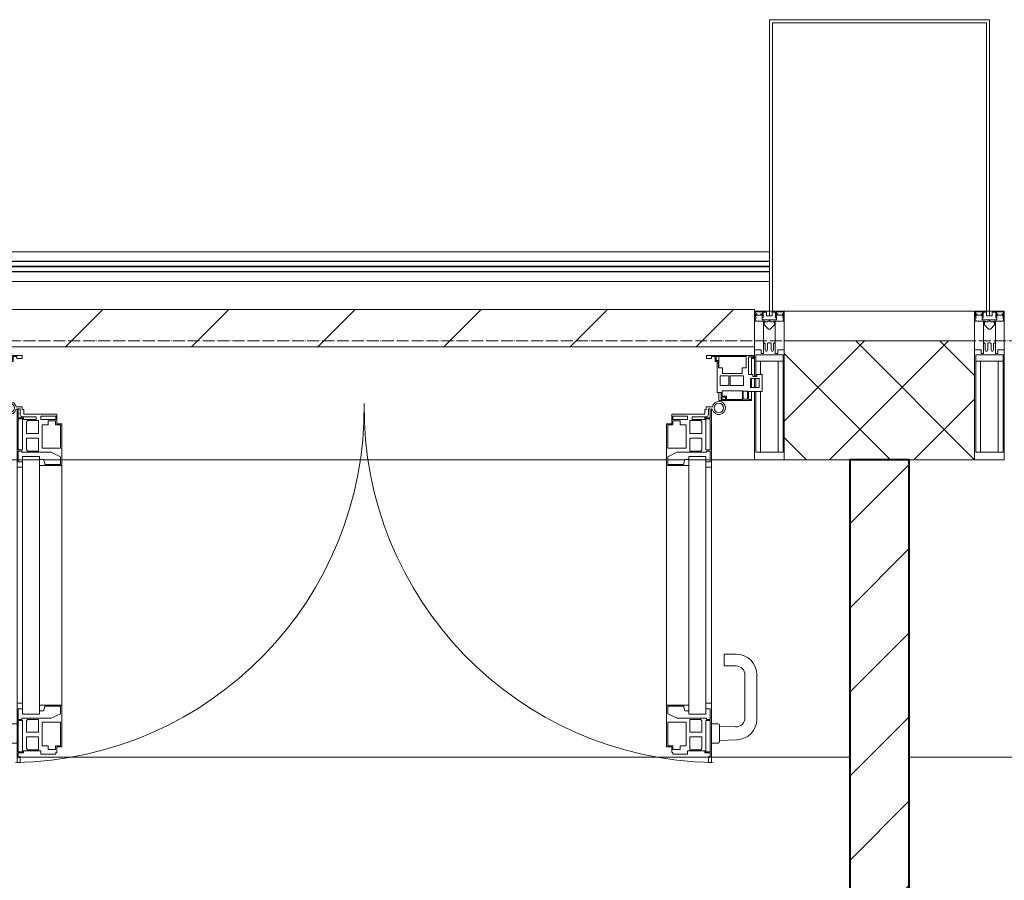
# Model space of a CAD drawing. Header units: millimetres. Extents: x 5617 to 183965, y 7718 to 172958.
# Tile 80 of 120: x 65479 to 67135, y 32193 to 33640. Entities that reach past the tile are written whole.
import ezdxf

# ---------------------------------------------------------------- set-up
doc = ezdxf.new("R2010")
doc.units = ezdxf.units.MM
doc.linetypes.add('ADSK_Линия сетки', pattern=[25, 20, -2.5, 0, -2.5])
for name, color, linetype, lineweight in [('Двери', 7, 'Continuous', 18), ('Импосты витража', 7, 'Continuous', 18), ('Колонны', 7, 'Continuous', 18), ('Ограждение', 7, 'Continuous', 18), ('Оси', 7, 'Continuous', 9), ('Панели витража', 7, 'Continuous', 18), ('Перекрытия', 7, 'Continuous', 18), ('Поручни', 7, 'Continuous', 18), ('Стены разрез', 7, 'Continuous', 40), ('Элементы узлов', 7, 'Continuous', 18)]:
    doc.layers.add(name, color=color, linetype=linetype, lineweight=lineweight)

# ---------------------------------------------------------------- blocks, each defined once
blk = doc.blocks.new('135_SLK_K4_AR_rvt-1-МКСС_К4_L05_18_600_')
at = {"layer": 'Стены разрез', "lineweight": 9, "true_color": 0xcccccc}
h = blk.add_hatch(dxfattribs=at)
h.set_pattern_fill('FP_3', color=254, style=0, pattern_type=2)
h.set_pattern_definition([(45, (0, 0), (-70.71068, 70.71068), [])])
h.paths.add_polyline_path([(117000, 29300), (117000, 32900), (116900, 32900), (116900, 29300)])
at = {"layer": 'Перекрытия', "color": 254, "true_color": 0xcccccc}
for p, q in [((116662.4, 32400), (115505.1, 32400)), ((116665.4, 32400), (116663.3, 32400)), ((116900, 32400), (116667.5, 32400)), ((120450, 32400), (117000, 32400))]:
    blk.add_line(p, q, dxfattribs=at)
at = {"layer": 'Стены разрез', "color": 254, "true_color": 0xcccccc}
for p, q in [((117000, 32900), (116900, 32900)), ((116900, 32900), (116900, 29400)), ((117000, 29300), (117000, 32900))]:
    blk.add_line(p, q, dxfattribs=at)
blk = doc.blocks.new('A_PAN_ALU_Door_Double - EXT_1_Double_EQ-7512148-МКСС_К4_L05_18_600_')
at = {"layer": 'Двери', "color": 254, "lineweight": 5, "true_color": 0xcccccc}
for p, q in [((-575.1, -160.7), (-585.4, -160.7)), ((-583.7, -164.2), (-583.7, -262.2)), ((-581.6, -179.2), (-581.6, -164.2)), ((-581.6, -164.2), (-578.6, -164.2)), ((-578.6, -164.2), (-578.6, -174.5)), ((-575.1, -165.6), (-575.1, -160.7)), ((575.1, -160.7), (585.4, -160.7)), ((575.1, -165.6), (575.1, -160.7)), ((581.6, -164.2), (578.6, -164.2)), ((578.6, -164.2), (578.6, -174.5)), ((581.6, -179.2), (581.6, -164.2)), ((583.7, -164.2), (583.7, -262.2)), ((-572.9, -179.2), (-581.6, -179.2)), ((-581.6, -233.4), (-581.6, -180.9)), ((-581.6, -180.9), (-574.6, -180.9)), ((-575.5, -177.5), (-551.3, -177.5)), ((-572.4, -165.6), (-575.1, -165.6)), ((-574.6, -180.9), (-574.6, -233.4)), ((-572.9, -182.2), (-572.9, -179.2)), ((-572.4, -173.3), (-572.4, -165.6)), ((-517.1, -173.3), (-572.4, -173.3)), ((-551.3, -177.5), (-551.3, -182.2)), ((-543.6, -182.2), (-543.6, -176.7)), ((-543.6, -176.7), (-518.6, -176.7)), ((-518.6, -176.7), (-518.6, -182.2)), ((-517.1, -189.3), (-517.1, -173.3)), ((517.1, -173.3), (572.4, -173.3)), ((517.1, -189.3), (517.1, -173.3)), ((518.6, -176.7), (518.6, -182.2)), ((543.6, -176.7), (518.6, -176.7)), ((543.6, -182.2), (543.6, -176.7)), ((551.3, -177.5), (551.3, -182.2)), ((575.5, -177.5), (551.3, -177.5)), ((572.4, -165.6), (575.1, -165.6)), ((572.4, -173.3), (572.4, -165.6)), ((572.9, -179.2), (581.6, -179.2)), ((572.9, -182.2), (572.9, -179.2)), ((574.6, -180.9), (574.6, -233.4)), ((581.6, -180.9), (574.6, -180.9)), ((581.6, -233.4), (581.6, -180.9)), ((-551.3, -182.2), (-572.9, -182.2)), ((-567.6, -186.7), (-566.1, -184)), ((-567.6, -205.7), (-567.6, -186.7)), ((-566.1, -184), (-547.7, -184)), ((-547.7, -184), (-547.7, -205.7)), ((-518.6, -182.2), (-543.6, -182.2)), ((-541.3, -230.6), (-541.3, -191)), ((-541.3, -191), (-531.2, -191)), ((-531.2, -191), (-531.2, -184.4)), ((-531.2, -184.4), (-518.8, -184.4)), ((-518.8, -184.4), (-518.8, -191)), ((-518.8, -191), (-510.6, -191)), ((-508.2, -189.3), (-517.1, -189.3)), ((-510.6, -191), (-510.6, -230.6)), ((-508.2, -259.2), (-508.2, -189.3)), ((508.2, -189.3), (517.1, -189.3)), ((508.2, -259.2), (508.2, -189.3)), ((510.6, -191), (510.6, -230.6)), ((518.8, -191), (510.6, -191)), ((518.6, -182.2), (543.6, -182.2)), ((518.8, -184.4), (518.8, -191)), ((531.2, -184.4), (518.8, -184.4)), ((531.2, -191), (531.2, -184.4)), ((541.3, -191), (531.2, -191)), ((541.3, -230.6), (541.3, -191)), ((547.7, -184), (547.7, -205.7)), ((566.1, -184), (547.7, -184)), ((551.3, -182.2), (572.9, -182.2)), ((567.6, -186.7), (566.1, -184)), ((567.6, -205.7), (567.6, -186.7)), ((-547.7, -205.7), (-567.6, -205.7)), ((-567.6, -232.6), (-567.6, -213.6)), ((-567.6, -213.6), (-547.7, -213.6)), ((-547.7, -213.6), (-547.7, -235.3)), ((547.7, -205.7), (567.6, -205.7)), ((567.6, -213.6), (547.7, -213.6)), ((547.7, -213.6), (547.7, -235.3)), ((567.6, -232.6), (567.6, -213.6)), ((-510.6, -230.6), (-541.3, -230.6)), ((510.6, -230.6), (541.3, -230.6)), ((-583.7, -244.2), (-583.7, -677.3)), ((-574.6, -233.4), (-581.6, -233.4)), ((-581.6, -253.1), (-581.6, -235.1)), ((-581.6, -235.1), (-575.4, -235.1)), ((-575.4, -235.1), (-575.4, -237.1)), ((-575.4, -237.1), (-526.4, -237.1)), ((-574.6, -244.2), (-546, -244.2)), ((-574.6, -244.2), (-574.6, -677.3)), ((-566.1, -235.3), (-567.6, -232.6)), ((-547.7, -235.3), (-566.1, -235.3)), ((-546, -677.3), (-546, -244.2)), ((-526.4, -237.1), (-510.6, -244.7)), ((-510.6, -244.7), (-510.6, -257.7)), ((526.4, -237.1), (510.6, -244.7)), ((510.6, -244.7), (510.6, -257.7)), ((575.4, -237.1), (526.4, -237.1)), ((546, -677.3), (546, -244.2)), ((574.6, -244.2), (546, -244.2)), ((547.7, -235.3), (566.1, -235.3)), ((566.1, -235.3), (567.6, -232.6)), ((574.6, -233.4), (581.6, -233.4)), ((574.6, -244.2), (574.6, -677.3)), ((575.4, -235.1), (575.4, -237.1)), ((581.6, -235.1), (575.4, -235.1)), ((581.6, -253.1), (581.6, -235.1)), ((583.7, -244.2), (583.7, -677.3)), ((-583.7, -262.2), (-574.6, -262.2)), ((-574.6, -253.1), (-581.6, -253.1)), ((-574.6, -262.2), (-574.6, -253.1)), ((-539.3, -249.6), (-546, -249.6)), ((-546, -249.6), (-546, -259.2)), ((-546, -259.2), (-508.2, -259.2)), ((-537.1, -255.7), (-539.3, -249.6)), ((-537.1, -257.7), (-537.1, -255.7)), ((-510.6, -257.7), (-537.1, -257.7)), ((-508.2, -662.3), (-508.2, -259.2)), ((546, -259.2), (508.2, -259.2)), ((508.2, -662.3), (508.2, -259.2)), ((510.6, -257.7), (537.1, -257.7)), ((537.1, -255.7), (539.3, -249.6)), ((537.1, -257.7), (537.1, -255.7)), ((539.3, -249.6), (546, -249.6)), ((546, -249.6), (546, -259.2)), ((574.6, -253.1), (581.6, -253.1)), ((574.6, -262.2), (574.6, -253.1)), ((583.7, -262.2), (574.6, -262.2)), ((-574.6, -659.3), (-583.7, -659.3)), ((-583.7, -659.3), (-583.7, -758.9)), ((-574.6, -659.3), (-583.7, -659.3)), ((-583.7, -659.3), (-583.7, -758.9)), ((-574.6, -668.4), (-574.6, -659.3)), ((-574.6, -668.4), (-574.6, -659.3)), ((574.6, -659.3), (583.7, -659.3)), ((574.6, -668.4), (574.6, -659.3)), ((574.6, -659.3), (583.7, -659.3)), ((574.6, -668.4), (574.6, -659.3)), ((583.7, -659.3), (583.7, -758.9)), ((583.7, -659.3), (583.7, -758.9)), ((-581.6, -686.5), (-581.6, -668.4)), ((-581.6, -668.4), (-574.6, -668.4)), ((-581.6, -686.5), (-581.6, -668.4)), ((-581.6, -668.4), (-574.6, -668.4)), ((-574.6, -677.3), (-546, -677.3)), ((-508.2, -662.3), (-546, -662.3)), ((-546, -662.3), (-546, -672)), ((-508.2, -662.3), (-546, -662.3)), ((-546, -662.3), (-546, -672)), ((-546, -672), (-539.3, -672)), ((-546, -672), (-539.3, -672)), ((-539.3, -672), (-537.1, -665.9)), ((-539.3, -672), (-537.1, -665.9)), ((-537.1, -665.9), (-537.1, -663.8)), ((-537.1, -663.8), (-510.6, -663.8)), ((-537.1, -665.9), (-537.1, -663.8)), ((-537.1, -663.8), (-510.6, -663.8)), ((-510.6, -676.8), (-526.4, -684.5)), ((-510.6, -676.8), (-526.4, -684.5)), ((-510.6, -663.8), (-510.6, -676.8)), ((-510.6, -663.8), (-510.6, -676.8)), ((-508.2, -732.3), (-508.2, -662.3)), ((-508.2, -732.3), (-508.2, -662.3)), ((508.2, -662.3), (546, -662.3)), ((508.2, -732.3), (508.2, -662.3)), ((508.2, -662.3), (546, -662.3)), ((508.2, -732.3), (508.2, -662.3)), ((510.6, -663.8), (510.6, -676.8)), ((537.1, -663.8), (510.6, -663.8)), ((510.6, -663.8), (510.6, -676.8)), ((537.1, -663.8), (510.6, -663.8)), ((510.6, -676.8), (526.4, -684.5)), ((510.6, -676.8), (526.4, -684.5)), ((537.1, -665.9), (537.1, -663.8)), ((537.1, -665.9), (537.1, -663.8)), ((539.3, -672), (537.1, -665.9)), ((539.3, -672), (537.1, -665.9)), ((546, -672), (539.3, -672)), ((546, -672), (539.3, -672)), ((546, -662.3), (546, -672)), ((546, -662.3), (546, -672)), ((574.6, -677.3), (546, -677.3)), ((581.6, -668.4), (574.6, -668.4)), ((581.6, -668.4), (574.6, -668.4)), ((581.6, -686.5), (581.6, -668.4)), ((581.6, -686.5), (581.6, -668.4)), ((-575.4, -686.5), (-581.6, -686.5)), ((-575.4, -686.5), (-581.6, -686.5)), ((-581.6, -740.6), (-581.6, -688.2)), ((-581.6, -688.2), (-574.6, -688.2)), ((-581.6, -740.6), (-581.6, -688.2)), ((-581.6, -688.2), (-574.6, -688.2)), ((-526.4, -684.5), (-575.4, -684.5)), ((-575.4, -684.5), (-575.4, -686.5)), ((-526.4, -684.5), (-575.4, -684.5)), ((-575.4, -684.5), (-575.4, -686.5)), ((-574.6, -688.2), (-574.6, -740.6)), ((-574.6, -688.2), (-574.6, -740.6)), ((-567.6, -688.9), (-566.1, -686.3)), ((-567.6, -688.9), (-566.1, -686.3)), ((-567.6, -708), (-567.6, -688.9)), ((-567.6, -708), (-567.6, -688.9)), ((-566.1, -686.3), (-547.7, -686.3)), ((-566.1, -686.3), (-547.7, -686.3)), ((-547.7, -686.3), (-547.7, -708)), ((-547.7, -686.3), (-547.7, -708)), ((-541.3, -730.5), (-541.3, -691)), ((-541.3, -691), (-510.6, -691)), ((-541.3, -730.5), (-541.3, -691)), ((-541.3, -691), (-510.6, -691)), ((-510.6, -691), (-510.6, -730.6)), ((-510.6, -691), (-510.6, -730.6)), ((541.3, -691), (510.6, -691)), ((510.6, -691), (510.6, -730.6)), ((541.3, -691), (510.6, -691)), ((510.6, -691), (510.6, -730.6)), ((526.4, -684.5), (575.4, -684.5)), ((526.4, -684.5), (575.4, -684.5)), ((541.3, -730.5), (541.3, -691)), ((541.3, -730.5), (541.3, -691)), ((547.7, -686.3), (547.7, -708)), ((566.1, -686.3), (547.7, -686.3)), ((547.7, -686.3), (547.7, -708)), ((566.1, -686.3), (547.7, -686.3)), ((567.6, -688.9), (566.1, -686.3)), ((567.6, -688.9), (566.1, -686.3)), ((567.6, -708), (567.6, -688.9)), ((567.6, -708), (567.6, -688.9)), ((581.6, -688.2), (574.6, -688.2)), ((574.6, -688.2), (574.6, -740.6)), ((581.6, -688.2), (574.6, -688.2)), ((574.6, -688.2), (574.6, -740.6)), ((575.4, -684.5), (575.4, -686.5)), ((575.4, -684.5), (575.4, -686.5)), ((575.4, -686.5), (581.6, -686.5)), ((575.4, -686.5), (581.6, -686.5)), ((581.6, -740.6), (581.6, -688.2)), ((581.6, -740.6), (581.6, -688.2)), ((-547.7, -708), (-567.6, -708)), ((-547.7, -708), (-567.6, -708)), ((547.7, -708), (567.6, -708)), ((547.7, -708), (567.6, -708)), ((-567.6, -734.8), (-567.6, -715.8)), ((-567.6, -715.8), (-547.7, -715.8)), ((-567.6, -734.8), (-567.6, -715.8)), ((-567.6, -715.8), (-547.7, -715.8)), ((-547.7, -715.8), (-547.7, -737.5)), ((-547.7, -715.8), (-547.7, -737.5)), ((567.6, -715.8), (547.7, -715.8)), ((547.7, -715.8), (547.7, -737.5)), ((567.6, -715.8), (547.7, -715.8)), ((547.7, -715.8), (547.7, -737.5)), ((567.6, -734.8), (567.6, -715.8)), ((567.6, -734.8), (567.6, -715.8)), ((-574.6, -740.6), (-581.6, -740.6)), ((-574.6, -740.6), (-581.6, -740.6)), ((-581.6, -750.3), (-581.6, -742.3)), ((-581.6, -742.3), (-572.9, -742.3)), ((-581.6, -750.3), (-581.6, -742.3)), ((-581.6, -742.3), (-572.9, -742.3)), ((-572.9, -742.3), (-572.9, -739.3)), ((-572.9, -739.3), (-543.6, -739.3)), ((-572.9, -742.3), (-572.9, -739.3)), ((-572.9, -739.3), (-543.6, -739.3)), ((-566.1, -737.5), (-567.6, -734.8)), ((-566.1, -737.5), (-567.6, -734.8)), ((-547.7, -737.5), (-566.1, -737.5)), ((-547.7, -737.5), (-566.1, -737.5)), ((-543.6, -739.3), (-543.6, -744.8)), ((-543.6, -739.3), (-543.6, -744.8)), ((-543.6, -744.8), (-518.6, -744.8)), ((-543.6, -744.8), (-518.6, -744.8)), ((-531.2, -730.5), (-541.3, -730.5)), ((-531.2, -730.5), (-541.3, -730.5)), ((-531.2, -737.1), (-531.2, -730.5)), ((-531.2, -737.1), (-531.2, -730.5)), ((-518.8, -737.1), (-531.2, -737.1)), ((-518.8, -737.1), (-531.2, -737.1)), ((-510.6, -730.6), (-518.8, -730.6)), ((-518.8, -730.6), (-518.8, -737.1)), ((-510.6, -730.6), (-518.8, -730.6)), ((-518.8, -730.6), (-518.8, -737.1)), ((-518.6, -744.8), (-518.6, -741.8)), ((-518.6, -741.8), (-517.1, -741.8)), ((-518.6, -744.8), (-518.6, -741.8)), ((-518.6, -741.8), (-517.1, -741.8)), ((-517.1, -741.8), (-517.1, -732.3)), ((-517.1, -732.3), (-508.2, -732.3)), ((-517.1, -741.8), (-517.1, -732.3)), ((-517.1, -732.3), (-508.2, -732.3)), ((517.1, -732.3), (508.2, -732.3)), ((517.1, -732.3), (508.2, -732.3)), ((510.6, -730.6), (518.8, -730.6)), ((510.6, -730.6), (518.8, -730.6)), ((517.1, -741.8), (517.1, -732.3)), ((517.1, -741.8), (517.1, -732.3)), ((518.6, -741.8), (517.1, -741.8)), ((518.6, -741.8), (517.1, -741.8)), ((518.6, -744.8), (518.6, -741.8)), ((518.6, -744.8), (518.6, -741.8)), ((543.6, -744.8), (518.6, -744.8)), ((543.6, -744.8), (518.6, -744.8)), ((518.8, -730.6), (518.8, -737.1)), ((518.8, -730.6), (518.8, -737.1)), ((518.8, -737.1), (531.2, -737.1)), ((518.8, -737.1), (531.2, -737.1)), ((531.2, -730.5), (541.3, -730.5)), ((531.2, -737.1), (531.2, -730.5)), ((531.2, -730.5), (541.3, -730.5)), ((531.2, -737.1), (531.2, -730.5)), ((543.6, -739.3), (543.6, -744.8)), ((572.9, -739.3), (543.6, -739.3)), ((543.6, -739.3), (543.6, -744.8)), ((572.9, -739.3), (543.6, -739.3)), ((547.7, -737.5), (566.1, -737.5)), ((547.7, -737.5), (566.1, -737.5)), ((566.1, -737.5), (567.6, -734.8)), ((566.1, -737.5), (567.6, -734.8)), ((572.9, -742.3), (572.9, -739.3)), ((572.9, -742.3), (572.9, -739.3)), ((581.6, -742.3), (572.9, -742.3)), ((581.6, -742.3), (572.9, -742.3)), ((574.6, -740.6), (581.6, -740.6)), ((574.6, -740.6), (581.6, -740.6)), ((581.6, -750.3), (581.6, -742.3)), ((581.6, -750.3), (581.6, -742.3)), ((-583.7, -758.9), (-578.6, -758.9)), ((-583.7, -758.9), (-578.6, -758.9)), ((-579.8, -750.3), (-581.6, -750.3)), ((-579.8, -750.3), (-581.6, -750.3)), ((-578.6, -748.9), (-579.8, -748.9)), ((-579.8, -748.9), (-579.8, -750.3)), ((-578.6, -748.9), (-579.8, -748.9)), ((-579.8, -748.9), (-579.8, -750.3)), ((-578.6, -758.9), (-578.6, -748.9)), ((-578.6, -758.9), (-578.6, -748.9)), ((578.6, -748.9), (579.8, -748.9)), ((578.6, -758.9), (578.6, -748.9)), ((578.6, -748.9), (579.8, -748.9)), ((578.6, -758.9), (578.6, -748.9)), ((583.7, -758.9), (578.6, -758.9)), ((583.7, -758.9), (578.6, -758.9)), ((579.8, -748.9), (579.8, -750.3)), ((579.8, -748.9), (579.8, -750.3)), ((579.8, -750.3), (581.6, -750.3)), ((579.8, -750.3), (581.6, -750.3))]:
    blk.add_line(p, q, dxfattribs=at)
at = {"layer": 'Двери', "color": 254, "lineweight": 5, "true_color": 0xe5e5e5}
for p, q in [((-625.1, -576.5), (-605.1, -576.5)), ((-605.1, -576.5), (-605.1, -596.5)), ((625.1, -576.5), (605.1, -576.5)), ((605.1, -576.5), (605.1, -596.5)), ((-660.1, -685.7), (-660.1, -611.5)), ((-640.1, -611.5), (-640.1, -683.8)), ((-605.1, -596.5), (-625.1, -596.5)), ((605.1, -596.5), (625.1, -596.5)), ((640.1, -611.5), (640.1, -683.8)), ((660.1, -685.7), (660.1, -611.5)), ((-595.1, -693.5), (-583.6, -693.5)), ((595.1, -693.5), (583.6, -693.5)), ((-624.5, -698.8), (-597.6, -697.7)), ((-597.6, -723.5), (-597.6, -696)), ((597.6, -723.5), (597.6, -696)), ((624.5, -698.8), (597.6, -697.7)), ((-597.6, -721.7), (-626.4, -720.7)), ((-583.6, -726), (-595.1, -726)), ((583.6, -726), (595.1, -726)), ((597.6, -721.7), (626.4, -720.7))]:
    blk.add_line(p, q, dxfattribs=at)
at = {"layer": 'Двери', "color": 254, "lineweight": 5, "true_color": 0xcccccc}
for centre, radius, start, end in [((-596.2, -162.7), 11, 9.9716, 343.953), ((-596.2, -162.6), 8, 90, 270), ((-596.2, -162.6), 8, 270, 90), ((-583.7, -166.3), 2.03, 90, 163.9279), ((583.7, -166.3), 2.03, 16.0721, 90), ((596.2, -162.7), 11, 196.047, 170.0284), ((596.2, -162.6), 8, 90, 270), ((596.2, -162.6), 8, 270, 90), ((-575.5, -174.5), 3, 180, 270), ((575.5, -174.5), 3, 270, 0)]:
    blk.add_arc(centre, radius, start, end, dxfattribs=at)
at = {"layer": 'Двери', "color": 254, "lineweight": 5, "true_color": 0xe5e5e5}
for centre, radius, start, end in [((-596.2, -162.6), 596.2, 270.9387, 0.704), ((596.2, -162.6), 596.2, 179.296, 269.0613), ((-625.1, -611.5), 35, 90, 180), ((625.1, -611.5), 35, 0, 90), ((-625.1, -611.5), 15, 90, 180), ((625.1, -611.5), 15, 0, 90), ((-625.1, -685.7), 35, 180, 267.8055), ((-625.1, -683.8), 15, 180, 272.1944), ((-595.1, -696), 2.5, 90, 180), ((595.1, -696), 2.5, 0, 90), ((625.1, -683.8), 15, 267.8056, 0), ((625.1, -685.7), 35, 272.1945, 0), ((-595.1, -723.5), 2.5, 180, 270), ((595.1, -723.5), 2.5, 270, 0)]:
    blk.add_arc(centre, radius, start, end, dxfattribs=at)
at = {"layer": 'Панели витража', "color": 254, "lineweight": 5, "true_color": 0xcccccc}
for p, q in [((-654.3, -79.5), (-654.3, -74.5)), ((-654.3, -74.5), (-575.3, -74.5)), ((-652.8, -79.5), (-654.3, -79.5)), ((-652.8, -76.7), (-652.8, -79.5)), ((-646.3, -76.7), (-652.8, -76.7)), ((-651.2, -76.7), (-651.2, -106.6)), ((-646.3, -106.6), (-646.3, -76.7)), ((-592, -76.3), (-642.4, -76.3)), ((-642.4, -76.3), (-642.4, -95.5)), ((-596.2, -95.5), (-596.2, -76.2)), ((-592, -83.1), (-592, -76.3)), ((-590.3, -76.5), (-590.3, -84.8)), ((-583.9, -76.5), (-590.3, -76.5)), ((-583.9, -79.5), (-583.9, -76.5)), ((-575.3, -79.5), (-583.9, -79.5)), ((-575.3, -74.5), (-575.3, -79.5)), ((575.3, -74.5), (654.3, -74.5)), ((575.3, -79.5), (575.3, -74.5)), ((583.9, -79.5), (575.3, -79.5)), ((583.9, -76.5), (583.9, -79.5)), ((590.3, -76.5), (583.9, -76.5)), ((590.3, -84.8), (590.3, -76.5)), ((592, -76.3), (592, -83.1)), ((642.4, -76.3), (592, -76.3)), ((596.2, -76.2), (596.2, -95.5)), ((642.4, -95.5), (642.4, -76.3)), ((646.3, -76.7), (646.3, -106.6)), ((652.8, -76.7), (646.3, -76.7)), ((651.2, -106.6), (651.2, -76.7)), ((652.8, -79.5), (652.8, -76.7)), ((654.3, -79.5), (652.8, -79.5)), ((654.3, -74.5), (654.3, -79.5)), ((-642.4, -95.5), (-635.3, -95.5)), ((-635.3, -95.5), (-635.3, -105)), ((-602.1, -95.5), (-595.8, -95.5)), ((-602.1, -105), (-602.1, -95.5)), ((-595.8, -89), (-595, -88.2)), ((-595.8, -95.5), (-595.8, -89)), ((-595, -83.1), (-592, -83.1)), ((-595, -88.2), (-595, -83.1)), ((-593.3, -84.8), (-593.3, -136.5)), ((-590.3, -84.8), (-593.3, -84.8)), ((593.3, -84.8), (590.3, -84.8)), ((592, -83.1), (595, -83.1)), ((593.3, -136.5), (593.3, -84.8)), ((595, -83.1), (595, -88.2)), ((595, -88.2), (595.8, -89)), ((595.8, -89), (595.8, -95.5)), ((595.8, -95.5), (602.1, -95.5)), ((602.1, -95.5), (602.1, -105)), ((635.3, -95.5), (642.4, -95.5)), ((635.3, -105), (635.3, -95.5)), ((-669.2, -106.6), (-660.2, -106.6)), ((-669.2, -135.1), (-669.2, -106.6)), ((-664.2, -113.4), (-664.2, -128.4)), ((-649.2, -113.4), (-664.2, -113.4)), ((-660.2, -106.6), (-660.2, -110.1)), ((-660.2, -110.1), (-653.3, -110.1)), ((-653.3, -106.6), (-646.3, -106.6)), ((-653.3, -110.1), (-653.3, -106.6)), ((-651.2, -113.4), (-651.2, -128.4)), ((-649.2, -128.4), (-649.2, -113.4)), ((-637.8, -108.8), (-637.8, -125)), ((-615.2, -108.8), (-637.8, -108.8)), ((-635.3, -105), (-602.1, -105)), ((-615.2, -125), (-615.2, -108.8)), ((-613, -108.8), (-613, -125)), ((-598.7, -108.8), (-613, -108.8)), ((-598.7, -125), (-598.7, -108.8)), ((598.7, -108.8), (598.7, -125)), ((613, -108.8), (598.7, -108.8)), ((602.1, -105), (635.3, -105)), ((613, -125), (613, -108.8)), ((615.2, -108.8), (615.2, -125)), ((637.8, -108.8), (615.2, -108.8)), ((637.8, -125), (637.8, -108.8)), ((646.3, -106.6), (653.3, -106.6)), ((649.2, -113.4), (649.2, -128.4)), ((664.2, -113.4), (649.2, -113.4)), ((651.2, -128.4), (651.2, -113.4)), ((653.3, -106.6), (653.3, -110.1)), ((653.3, -110.1), (660.2, -110.1)), ((660.2, -106.6), (669.2, -106.6)), ((660.2, -110.1), (660.2, -106.6)), ((664.2, -128.4), (664.2, -113.4)), ((669.2, -106.6), (669.2, -135.1)), ((-664.2, -128.4), (-649.2, -128.4)), ((-637.8, -125), (-615.2, -125)), ((-613, -125), (-598.7, -125)), ((598.7, -125), (613, -125)), ((615.2, -125), (637.8, -125)), ((649.2, -128.4), (664.2, -128.4)), ((-645.9, -135.1), (-669.2, -135.1)), ((-651.2, -135.1), (-651.2, -148.5)), ((-651.2, -148.5), (-645.9, -148.5)), ((-651.2, -150), (-651.2, -148.5)), ((-645.9, -148.5), (-645.9, -135.1)), ((-644.3, -134.5), (-644.3, -148.2)), ((-637.3, -134.5), (-644.3, -134.5)), ((-644.3, -148.2), (-637.3, -148.2)), ((-637.3, -148.2), (-637.3, -134.5)), ((-635.9, -134.2), (-635.9, -148.4)), ((-601.9, -134.2), (-635.9, -134.2)), ((-635.9, -148.4), (-608.9, -148.4)), ((-608.9, -142.8), (-601.9, -142.8)), ((-608.9, -148.4), (-608.9, -142.8)), ((-607.5, -144.4), (-607.5, -148.7)), ((-601.5, -144.4), (-607.5, -144.4)), ((-607.5, -148.7), (-601.5, -148.7)), ((-601.9, -142.8), (-601.9, -134.2)), ((-601.5, -148.7), (-601.5, -144.4)), ((-600.3, -136.5), (-600.3, -150)), ((-593.3, -136.5), (-600.3, -136.5)), ((-596.2, -150), (-596.2, -136.5)), ((600.3, -136.5), (593.3, -136.5)), ((596.2, -136.5), (596.2, -150)), ((600.3, -150), (600.3, -136.5)), ((601.5, -144.4), (601.5, -148.7)), ((607.5, -144.4), (601.5, -144.4)), ((601.5, -148.7), (607.5, -148.7)), ((635.9, -134.2), (601.9, -134.2)), ((601.9, -134.2), (601.9, -142.8)), ((601.9, -142.8), (608.9, -142.8)), ((607.5, -148.7), (607.5, -144.4)), ((608.9, -142.8), (608.9, -148.4)), ((608.9, -148.4), (635.9, -148.4)), ((635.9, -148.4), (635.9, -134.2)), ((637.3, -134.5), (637.3, -148.2)), ((644.3, -134.5), (637.3, -134.5)), ((637.3, -148.2), (644.3, -148.2)), ((644.3, -148.2), (644.3, -134.5)), ((645.9, -135.1), (645.9, -148.5)), ((669.2, -135.1), (645.9, -135.1)), ((645.9, -148.5), (651.2, -148.5)), ((651.2, -148.5), (651.2, -135.1)), ((651.2, -148.5), (651.2, -150)), ((-600.3, -150), (-651.2, -150)), ((-600.3, -150), (-596.2, -150)), ((596.2, -150), (600.3, -150)), ((651.2, -150), (600.3, -150))]:
    blk.add_line(p, q, dxfattribs=at)
blk = doc.blocks.new('Rectangular Mullion - R_InvisibleFrame_50Wx250H-7195305-МКСС_К4_L05_18_600_')
at = {"layer": 'Импосты витража', "color": 254, "lineweight": 5, "true_color": 0xcccccc}
for p, q in [((132872.5, 33090), (131560, 33090)), ((131632.5, 32900), (131560, 32900)), ((131670.3, 32900), (131634.6, 32900)), ((131705.7, 32900), (131677.1, 32900)), ((132724.5, 32900), (131708, 32900)), ((132755.4, 32900), (132726.8, 32900)), ((132797.9, 32900), (132762.2, 32900)), ((132872.5, 32900), (132800, 32900))]:
    blk.add_line(p, q, dxfattribs=at)
blk = doc.blocks.new('Rectangular Mullion - 50Wx250H-V49-МКСС_К4_L05_18_600_')
at = {"layer": 'Элементы узлов', "color": 254, "lineweight": 5, "true_color": 0xcccccc}
for p, q in [((-25, 135.1), (-25, 250)), ((-25, 250), (0, 250)), ((25, 250), (0, 250)), ((25, 65.2), (25, 250)), ((-23, 237.3), (0, 237.3)), ((-23, 237.3), (-23, 135.1)), ((-14.9, 135.1), (-14.9, 237.3)), ((23, 237.3), (0, 237.3)), ((14.9, 84), (14.9, 237.3)), ((23, 237.3), (23, 73.6)), ((-25, 113.4), (-25, 128.4)), ((-23, 128.4), (-23, 113.4)), ((-25, 65.2), (-25, 110.1)), ((-23, 110.1), (-23, 73.6)), ((-14.9, 84), (-14.9, 106.6)), ((0, 84), (-23, 84)), ((0, 84), (23, 84)), ((-0.5, 73.6), (-23, 73.6)), ((-14, 71.3), (-14, 65.2)), ((-10, 71.3), (-14, 71.3)), ((-10, 53), (-10, 71.3)), ((-7, 65.2), (-5.9, 67.3)), ((-4.1, 67.3), (-5.9, 67.3)), ((-4.1, 67.3), (-2.9, 65.1)), ((0.5, 73.6), (23, 73.6)), ((4.1, 67.3), (2.9, 65.1)), ((4.1, 67.3), (5.9, 67.3)), ((7, 65.2), (5.9, 67.3)), ((10, 71.3), (14, 71.3)), ((10, 53), (10, 71.3)), ((14, 71.3), (14, 65.2)), ((-14, 65.2), (-25, 65.2)), ((-8.7, 53), (-10, 53)), ((-10, 53), (-10, 17)), ((-8.7, 53), (-7, 54.7)), ((-7, 65.2), (-7, 54.7)), ((-2.9, 65.1), (-2.9, 54.6)), ((-1.3, 53), (-2.9, 54.6)), ((0, 53), (-1.3, 53)), ((0, 53), (1.3, 53)), ((1.3, 53), (2.9, 54.6)), ((2.9, 65.1), (2.9, 54.6)), ((7, 65.2), (7, 54.7)), ((8.7, 53), (7, 54.7)), ((8.7, 53), (10, 53)), ((10, 53), (10, 17)), ((14, 65.2), (25, 65.2)), ((-22.3, 17), (-23.8, 17)), ((-23.8, 17), (-23.8, 14.6)), ((-22.3, 17), (-22.3, 16)), ((-19, 17.6), (-21.3, 16)), ((-18.4, 16.6), (-19, 17.6)), ((-7.4, 16.6), (-18.4, 16.6)), ((-10, 17), (-7.5, 17)), ((-8.5, 23), (-1.5, 30)), ((-8.5, 18.5), (-8.5, 23)), ((-7.5, 18.5), (-8.5, 18.5)), ((-7.5, 17), (-7.5, 18.5)), ((-7.4, 18), (-7.4, 16.6)), ((-2.6, 18), (-7.4, 18)), ((-2.6, 18), (-2.6, 16.8)), ((-2.6, 16.8), (0, 16.8)), ((-1.5, 30), (0, 30)), ((1.5, 30), (0, 30)), ((2.6, 16.8), (0, 16.8)), ((0, 14.8), (0, 16.8)), ((0, 14.8), (0, 16.8)), ((8.5, 23), (1.5, 30)), ((2.6, 18), (2.6, 16.8)), ((2.6, 18), (7.4, 18)), ((7.4, 18), (7.4, 16.6)), ((7.4, 16.6), (18.4, 16.6)), ((7.5, 18.5), (8.5, 18.5)), ((7.5, 17), (7.5, 18.5)), ((10, 17), (7.5, 17)), ((8.5, 18.5), (8.5, 23)), ((18.4, 16.6), (19, 17.6)), ((19, 17.6), (21.3, 16)), ((22.3, 17), (22.3, 16)), ((22.3, 17), (23.8, 17)), ((23.8, 17), (23.8, 14.6)), ((-23.8, 14.6), (-25, 14.2)), ((-25, 0), (-25, 14.2)), ((-22.5, 10.6), (-23.8, 14.6)), ((-22.5, 10.6), (-23.7, 9.9)), ((-23.7, 1.3), (-23.7, 9.9)), ((-23.7, 1.3), (-11.8, 1.3)), ((-23.2, 10.2), (-22.5, 8)), ((-22.5, 8), (-22.5, 4.5)), ((-21.3, 4.5), (-22.5, 4.5)), ((-22.3, 16), (-21.3, 16)), ((-21.3, 4.5), (-21.3, 6.5)), ((-21.3, 6.5), (-14.2, 6.5)), ((-14.2, 6.5), (-14.2, 4.5)), ((-13.2, 4.5), (-14.2, 4.5)), ((-13.2, 4.5), (-12.2, 7.2)), ((-12.7, 7.6), (-11.3, 11.4)), ((-12.7, 7.6), (-11.8, 6.9)), ((-12.2, 9), (-12.2, 14.8)), ((-12.2, 14.8), (0, 14.8)), ((-11.8, 1.3), (-11.8, 6.9)), ((-10.5, 11.2), (-11.3, 11.4)), ((-10.5, 1.5), (-10.5, 11.2)), ((-4.8, 1.5), (-10.5, 1.5)), ((0, 8), (-4.8, 8)), ((-4.8, 1.5), (-4.8, 8)), ((12.2, 14.8), (0, 14.8)), ((0, 0), (0, 8)), ((0, 8), (4.8, 8)), ((0, 0), (0, 8)), ((4.8, 1.5), (4.8, 8)), ((4.8, 1.5), (10.5, 1.5)), ((10.5, 11.2), (11.3, 11.4)), ((10.5, 1.5), (10.5, 11.2)), ((12.7, 7.6), (11.3, 11.4)), ((12.7, 7.6), (11.8, 6.9)), ((11.8, 1.3), (11.8, 6.9)), ((23.7, 1.3), (11.8, 1.3)), ((12.2, 9), (12.2, 14.8)), ((13.2, 4.5), (12.2, 7.2)), ((13.2, 4.5), (14.2, 4.5)), ((21.3, 6.5), (14.2, 6.5)), ((14.2, 6.5), (14.2, 4.5)), ((22.3, 16), (21.3, 16)), ((21.3, 4.5), (21.3, 6.5)), ((21.3, 4.5), (22.5, 4.5)), ((22.5, 10.6), (23.8, 14.6)), ((22.5, 10.6), (23.7, 9.9)), ((23.2, 10.2), (22.5, 8)), ((22.5, 8), (22.5, 4.5)), ((23.7, 1.3), (23.7, 9.9)), ((23.8, 14.6), (25, 14.2)), ((25, 0), (25, 14.2)), ((-25, 0), (0, 0)), ((25, 0), (0, 0))]:
    blk.add_line(p, q, dxfattribs=at)
for centre, start, end in [((-0.5, 73.1), 360, 90), ((0.5, 73.1), 90, 180)]:
    blk.add_arc(centre, 0.5, start, end, dxfattribs=at)
blk = doc.blocks.new('Rectangular Mullion - R_StandardFrame_50Wx250H-7511672-МКСС_К4_L05_18_600_')
at = {"layer": 'Импосты витража', "color": 254, "lineweight": 5, "true_color": 0xcccccc}
for p, q in [((-25, 135.1), (-25, 250)), ((-25, 250), (25, 250)), ((25, 250), (25, 0)), ((-25, 113.4), (-25, 128.4)), ((-25, 0), (-25, 110.1)), ((0, 0), (-25, 0)), ((25, 0), (5, 0))]:
    blk.add_line(p, q, dxfattribs=at)
blk = doc.blocks.new('Rectangular Mullion - 50Wx250H-2623690-МКСС_К4_L05_18_600_')
at = {"layer": 'Элементы узлов', "color": 254, "lineweight": 5, "true_color": 0xcccccc}
for p, q in [((-25, 65.2), (-25, 250)), ((-25, 250), (0, 250)), ((25, 250), (0, 250)), ((25, 65.2), (25, 250)), ((-23, 237.3), (0, 237.3)), ((-23, 237.3), (-23, 73.6)), ((-14.9, 84), (-14.9, 237.3)), ((23, 237.3), (0, 237.3)), ((14.9, 84), (14.9, 237.3)), ((23, 237.3), (23, 73.6)), ((0, 84), (-23, 84)), ((0, 84), (23, 84)), ((-0.5, 73.6), (-23, 73.6)), ((-14, 71.3), (-14, 65.2)), ((-10, 71.3), (-14, 71.3)), ((-10, 53), (-10, 71.3)), ((-7, 65.2), (-5.9, 67.3)), ((-4.1, 67.3), (-5.9, 67.3)), ((-4.1, 67.3), (-2.9, 65.1)), ((0.5, 73.6), (23, 73.6)), ((4.1, 67.3), (2.9, 65.1)), ((4.1, 67.3), (5.9, 67.3)), ((7, 65.2), (5.9, 67.3)), ((10, 71.3), (14, 71.3)), ((10, 53), (10, 71.3)), ((14, 71.3), (14, 65.2)), ((-14, 65.2), (-25, 65.2)), ((-8.7, 53), (-10, 53)), ((-10, 53), (-10, 17)), ((-8.7, 53), (-7, 54.7)), ((-7, 65.2), (-7, 54.7)), ((-2.9, 65.1), (-2.9, 54.6)), ((-1.3, 53), (-2.9, 54.6)), ((0, 53), (-1.3, 53)), ((0, 53), (1.3, 53)), ((1.3, 53), (2.9, 54.6)), ((2.9, 65.1), (2.9, 54.6)), ((7, 65.2), (7, 54.7)), ((8.7, 53), (7, 54.7)), ((8.7, 53), (10, 53)), ((10, 53), (10, 17)), ((14, 65.2), (25, 65.2)), ((-22.3, 17), (-23.8, 17)), ((-23.8, 17), (-23.8, 14.6)), ((-22.3, 17), (-22.3, 16)), ((-19, 17.6), (-21.3, 16)), ((-18.4, 16.6), (-19, 17.6)), ((-7.4, 16.6), (-18.4, 16.6)), ((-10, 17), (-7.5, 17)), ((-8.5, 23), (-1.5, 30)), ((-8.5, 18.5), (-8.5, 23)), ((-7.5, 18.5), (-8.5, 18.5)), ((-7.5, 17), (-7.5, 18.5)), ((-7.4, 18), (-7.4, 16.6)), ((-2.6, 18), (-7.4, 18)), ((-2.6, 18), (-2.6, 16.8)), ((-2.6, 16.8), (0, 16.8)), ((-1.5, 30), (0, 30)), ((1.5, 30), (0, 30)), ((2.6, 16.8), (0, 16.8)), ((0, 14.8), (0, 16.8)), ((0, 14.8), (0, 16.8)), ((8.5, 23), (1.5, 30)), ((2.6, 18), (2.6, 16.8)), ((2.6, 18), (7.4, 18)), ((7.4, 18), (7.4, 16.6)), ((7.4, 16.6), (18.4, 16.6)), ((7.5, 18.5), (8.5, 18.5)), ((7.5, 17), (7.5, 18.5)), ((10, 17), (7.5, 17)), ((8.5, 18.5), (8.5, 23)), ((18.4, 16.6), (19, 17.6)), ((19, 17.6), (21.3, 16)), ((22.3, 17), (22.3, 16)), ((22.3, 17), (23.8, 17)), ((23.8, 17), (23.8, 14.6)), ((-23.8, 14.6), (-25, 14.2)), ((-25, 0), (-25, 14.2)), ((-22.5, 10.6), (-23.8, 14.6)), ((-22.5, 10.6), (-23.7, 9.9)), ((-23.7, 1.3), (-23.7, 9.9)), ((-23.7, 1.3), (-11.8, 1.3)), ((-23.2, 10.2), (-22.5, 8)), ((-22.5, 8), (-22.5, 4.5)), ((-21.3, 4.5), (-22.5, 4.5)), ((-22.3, 16), (-21.3, 16)), ((-21.3, 4.5), (-21.3, 6.5)), ((-21.3, 6.5), (-14.2, 6.5)), ((-14.2, 6.5), (-14.2, 4.5)), ((-13.2, 4.5), (-14.2, 4.5)), ((-13.2, 4.5), (-12.2, 7.2)), ((-12.7, 7.6), (-11.3, 11.4)), ((-12.7, 7.6), (-11.8, 6.9)), ((-12.2, 9), (-12.2, 14.8)), ((-12.2, 14.8), (0, 14.8)), ((-11.8, 1.3), (-11.8, 6.9)), ((-10.5, 11.2), (-11.3, 11.4)), ((-10.5, 1.5), (-10.5, 11.2)), ((-4.8, 1.5), (-10.5, 1.5)), ((0, 8), (-4.8, 8)), ((-4.8, 1.5), (-4.8, 8)), ((12.2, 14.8), (0, 14.8)), ((0, 0), (0, 8)), ((0, 8), (4.8, 8)), ((0, 0), (0, 8)), ((4.8, 1.5), (4.8, 8)), ((4.8, 1.5), (10.5, 1.5)), ((10.5, 11.2), (11.3, 11.4)), ((10.5, 1.5), (10.5, 11.2)), ((12.7, 7.6), (11.3, 11.4)), ((12.7, 7.6), (11.8, 6.9)), ((11.8, 1.3), (11.8, 6.9)), ((23.7, 1.3), (11.8, 1.3)), ((12.2, 9), (12.2, 14.8)), ((13.2, 4.5), (12.2, 7.2)), ((13.2, 4.5), (14.2, 4.5)), ((21.3, 6.5), (14.2, 6.5)), ((14.2, 6.5), (14.2, 4.5)), ((22.3, 16), (21.3, 16)), ((21.3, 4.5), (21.3, 6.5)), ((21.3, 4.5), (22.5, 4.5)), ((22.5, 10.6), (23.8, 14.6)), ((22.5, 10.6), (23.7, 9.9)), ((23.2, 10.2), (22.5, 8)), ((22.5, 8), (22.5, 4.5)), ((23.7, 1.3), (23.7, 9.9)), ((23.8, 14.6), (25, 14.2)), ((25, 0), (25, 14.2)), ((-25, 0), (0, 0)), ((25, 0), (0, 0))]:
    blk.add_line(p, q, dxfattribs=at)
for centre, start, end in [((-0.5, 73.1), 360, 90), ((0.5, 73.1), 90, 180)]:
    blk.add_arc(centre, 0.5, start, end, dxfattribs=at)
blk = doc.blocks.new('Rectangular Mullion - R_StandardFrame_50Wx250H-V62-МКСС_К4_L05_18_600_')
at = {"layer": 'Импосты витража', "color": 254, "lineweight": 5, "true_color": 0xcccccc}
for p, q in [((-25, 0), (-25, 250)), ((-25, 250), (25, 250)), ((25, 250), (25, 0)), ((-5, 0), (-25, 0)), ((25, 0), (0, 0))]:
    blk.add_line(p, q, dxfattribs=at)
blk = doc.blocks.new('Ограждение - Ограждение-5884041-МКСС_К4_L05_18_600_')
at = {"layer": 'Поручни', "color": 254, "lineweight": 5, "true_color": 0xcccccc}
for p, q in [((34015, 17850), (32652.5, 17850)), ((34015, 17834), (32652.5, 17834)), ((34015, 17833.5), (32652.5, 17833.5)), ((34015, 17825.5), (32652.5, 17825.5)), ((34015, 17824.5), (32652.5, 17824.5)), ((34015, 17816.5), (32652.5, 17816.5)), ((34015, 17816), (32652.5, 17816)), ((32652.5, 17800), (34015, 17800))]:
    blk.add_line(p, q, dxfattribs=at)
blk = doc.blocks.new('A_SLK_PAN_Type1 - Прямой тип панели-6538009-МКСС_К4_L05_18_600_')
at = {"layer": 'Колонны', "color": 254, "lineweight": 5, "true_color": 0xcccccc}
for p, q in [((-180, 0), (-185, 0)), ((-185, 0), (-185, -490)), ((-180, -485), (-180, 0)), ((160, 0), (-160, 0)), ((180, 0), (180, -485)), ((185, 0), (180, 0)), ((185, -490), (185, 0)), ((-185, -490), (185, -490)), ((180, -485), (-180, -485))]:
    blk.add_line(p, q, dxfattribs=at)
blk = doc.blocks.new('A_PAN_VentilationGrill - Горизонтальные_Стекло-V90-МКСС_К4_L05_18_600_')
at = {"layer": 'Панели витража', "lineweight": 5, "true_color": 0xcccccc}
h = blk.add_hatch(dxfattribs=at)
h.set_pattern_fill('FP_28', color=254, style=0, pattern_type=2)
h.set_pattern_definition([(45, (-116083.75, -33150), (-106.06602, 106.06602), [])])
h.paths.add_polyline_path([(632.2, -60), (656.2, -60), (656.2, 3), (-656.2, 3), (-656.2, -60), (522, -60)])
at = {"layer": 'Панели витража', "color": 254, "lineweight": 5, "true_color": 0xcccccc}
for p, q in [((-656.2, 3), (656.2, 3)), ((-656.2, 0), (-656.2, 3)), ((656.2, 3), (656.2, 0))]:
    blk.add_line(p, q, dxfattribs=at)
blk = doc.blocks.new('135_SLK_K4_AR_FCD_rvt-1-МКСС_К4_L05_18_600_')
at = {"layer": 'Стены разрез', "lineweight": 5, "true_color": 0xcccccc}
h = blk.add_hatch(dxfattribs=at)
h.set_pattern_fill('FP_4', color=254, style=0, pattern_type=2)
h.set_pattern_definition([(45, (0, 0), (-70.71068, 70.71068), []), (135, (0, 0), (-70.71068, -70.71068), [])])
h.paths.add_polyline_path([(117110, 32900), (117110, 33100), (116790, 33100), (116790, 32900), (116936.3, 32900)])
at = {"layer": 'Стены разрез', "color": 254, "lineweight": 9, "true_color": 0xcccccc}
for p, q in [((117110, 33100), (116790, 33100)), ((116790, 33100), (116790, 32900)), ((117110, 32900), (117110, 33100)), ((116790, 32900), (117110, 32900))]:
    blk.add_line(p, q, dxfattribs=at)
at = {"layer": 'Импосты витража', "color": 254, "lineweight": 5, "true_color": 0xcccccc, "extrusion": (0, 0, -1), "rotation": 180}
for name, p in [('Rectangular Mullion - 50Wx250H-V49-МКСС_К4_L05_18_600_', (-116765, 33150)), ('Rectangular Mullion - R_StandardFrame_50Wx250H-7511672-МКСС_К4_L05_18_600_', (-116765, 33150)), ('Rectangular Mullion - 50Wx250H-2623690-МКСС_К4_L05_18_600_', (-117135, 33150)), ('Rectangular Mullion - R_StandardFrame_50Wx250H-V62-МКСС_К4_L05_18_600_', (-117135, 33150))]:
    blk.add_blockref(name, p, dxfattribs=at)
at = {"layer": 'Импосты витража', "color": 254, "lineweight": 5, "true_color": 0xcccccc}
blk.add_blockref('Rectangular Mullion - R_InvisibleFrame_50Wx250H-7195305-МКСС_К4_L05_18_600_', (-16132.5, 0), dxfattribs=at)
at = {"layer": 'Колонны', "color": 254, "lineweight": 5, "true_color": 0xcccccc, "rotation": 180}
blk.add_blockref('A_SLK_PAN_Type1 - Прямой тип панели-6538009-МКСС_К4_L05_18_600_', (116950, 33150), dxfattribs=at)
at = {"layer": 'Ограждение', "color": 254, "lineweight": 5, "true_color": 0xcccccc}
blk.add_blockref('Ограждение - Ограждение-5884041-МКСС_К4_L05_18_600_', (82750, 15400), dxfattribs=at)
at = {"layer": 'Панели витража', "color": 254, "lineweight": 5, "true_color": 0xcccccc}
for name in ['A_PAN_VentilationGrill - Горизонтальные_Стекло-V90-МКСС_К4_L05_18_600_', 'A_PAN_ALU_Door_Double - EXT_1_Double_EQ-7512148-МКСС_К4_L05_18_600_']:
    blk.add_blockref(name, (116083.8, 33150), dxfattribs=at)

msp = doc.modelspace()

# ---------------------------------------------------------------- linework, layer by layer
at = {"layer": 'Оси', "linetype": 'ADSK_Линия сетки'}
msp.add_line((86966.3, 33100), (26901, 33100), dxfattribs=at)

# ---------------------------------------------------------------- block references
at = {"lineweight": 5}
for name in ['135_SLK_K4_AR_FCD_rvt-1-МКСС_К4_L05_18_600_', '135_SLK_K4_AR_rvt-1-МКСС_К4_L05_18_600_']:
    msp.add_blockref(name, (-50025.2, 0), dxfattribs=at)

doc.saveas('drawing.dxf')
